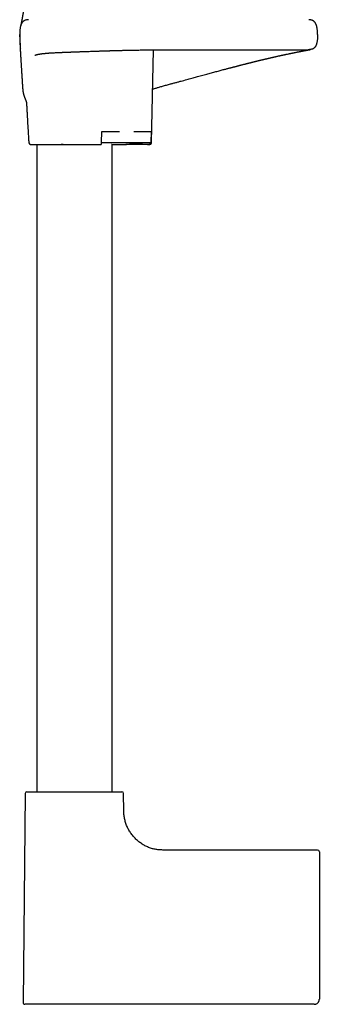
# Model space of a CAD drawing. Header units: millimetres. Extents: x 8 to 923, y 12 to 2155.
# Tile 14 of 23: x 148 to 236, y 1389 to 1676. Entities that reach past the tile are written whole.
import ezdxf

# ---------------------------------------------------------------- set-up
doc = ezdxf.new("R2010")
doc.units = ezdxf.units.MM

msp = doc.modelspace()

# ---------------------------------------------------------------- linework, layer by layer
at = {"color": 7, "linetype": 'Continuous', "lineweight": 30}
for p, q in [((148.36, 1671.6), (148.36, 1671.41)), ((148.36, 1671.6), (148.37, 1671.6)), ((186.88, 1640.09), (187.48, 1667.17)), ((192.36, 1667.19), (232.64, 1667.19)), ((172.25, 1640.09), (172.39, 1643.39)), ((172.84, 1643.39), (177.55, 1643.39)), ((181.65, 1643.39), (186.37, 1643.39)), ((186.71, 1643.39), (186.7, 1640.09)), ((153.36, 1639.6), (153.36, 1450.79)), ((161.04, 1639.6), (170.38, 1639.6)), ((175.36, 1450.79), (175.36, 1639.6)), ((184.96, 1639.6), (179.36, 1639.6)), ((186.17, 1639.6), (184.96, 1639.6)), ((186.2, 1639.6), (186.17, 1639.6)), ((150, 1450.29), (149.36, 1389.3)), ((178.77, 1445.09), (178.72, 1450.29)), ((235.36, 1433.8), (190.17, 1433.8)), ((235.86, 1433.3), (235.86, 1419.27)), ((235.86, 1419.27), (235.86, 1390.3)), ((235.81, 1389.93), (235.81, 1389.93)), ((234.36, 1388.8), (164.36, 1388.8)), ((234.58, 1388.82), (234.58, 1388.82))]:
    msp.add_line(p, q, dxfattribs=at)
at = {"color": 7, "linetype": 'Continuous', "lineweight": 30, "flags": 128}
for points in [[(172.25, 1640.09), (174.66, 1640.09), (177.07, 1640.09), (179.48, 1640.09), (181.88, 1640.09), (184.29, 1640.09), (186.7, 1640.09)], [(175.23, 1639.6), (175.22, 1639.6), (175.25, 1639.6), (175.3, 1639.6), (175.37, 1639.6), (175.47, 1639.6), (175.61, 1639.6), (175.77, 1639.6), (175.96, 1639.6), (176.13, 1639.6), (176.31, 1639.6), (176.51, 1639.6), (176.73, 1639.6), (176.96, 1639.6), (177.21, 1639.6), (177.47, 1639.6), (177.74, 1639.6), (177.93, 1639.6), (178.12, 1639.6), (178.31, 1639.6), (178.51, 1639.6), (178.72, 1639.6), (178.92, 1639.6), (179.14, 1639.6), (179.35, 1639.6), (179.57, 1639.6), (179.79, 1639.61), (180, 1639.63), (180.22, 1639.67), (180.52, 1639.72), (180.82, 1639.77), (181.13, 1639.81), (181.45, 1639.84), (181.77, 1639.86), (182.21, 1639.87), (182.66, 1639.85), (183.12, 1639.82), (183.65, 1639.77), (184.18, 1639.72), (184.71, 1639.66), (185.22, 1639.62), (185.72, 1639.6), (186.16, 1639.6), (186.16, 1639.6)]]:
    msp.add_lwpolyline(points, dxfattribs=at)
at = {"color": 7, "linetype": 'Continuous', "lineweight": 30}
for centre, start, end in [((151.53, 1640.1), 183.8822, 270), ((150.5, 1450.29), 90, 179.4), ((178.22, 1450.29), 0.6, 90), ((235.36, 1433.3), 0, 90), ((149.86, 1389.3), 179.4, 270)]:
    msp.add_arc(centre, 0.5, start, end, dxfattribs=at)
for points, knots in [([(149.92, 1682.48), (149.92, 1682.45), (149.92, 1682.38), (149.91, 1682.3), (149.91, 1682.22), (149.9, 1682.16), (149.9, 1682.08), (149.89, 1682), (149.89, 1681.91), (149.88, 1681.82), (149.87, 1681.74), (149.86, 1681.66), (149.86, 1681.57), (149.85, 1681.48), (149.84, 1681.38), (149.83, 1681.29), (149.82, 1681.21), (149.81, 1681.13), (149.8, 1681.04), (149.79, 1680.95), (149.78, 1680.84), (149.77, 1680.74), (149.76, 1680.65), (149.75, 1680.56), (149.74, 1680.48), (149.73, 1680.4), (149.72, 1680.32), (149.71, 1680.23), (149.69, 1680.15), (149.69, 1680.09), (149.68, 1680.02), (149.67, 1679.96), (149.66, 1679.9), (149.65, 1679.83), (149.64, 1679.75), (149.63, 1679.67), (149.62, 1679.6), (149.61, 1679.54), (149.6, 1679.49), (149.59, 1679.44), (149.59, 1679.39), (149.58, 1679.35), (149.57, 1679.3), (149.56, 1679.24), (149.55, 1679.17), (149.54, 1679.09), (149.53, 1679.02), (149.52, 1678.95), (149.51, 1678.9), (149.51, 1678.85), (149.5, 1678.8), (149.49, 1678.75), (149.48, 1678.69), (149.47, 1678.63), (149.46, 1678.55), (149.45, 1678.48), (149.44, 1678.41), (149.43, 1678.35), (149.42, 1678.29), (149.41, 1678.23), (149.4, 1678.18), (149.39, 1678.12), (149.38, 1678.05), (149.37, 1677.98), (149.36, 1677.91), (149.34, 1677.83), (149.33, 1677.76), (149.32, 1677.69), (149.31, 1677.62), (149.3, 1677.56), (149.29, 1677.49), (149.27, 1677.4), (149.25, 1677.29), (149.23, 1677.18), (149.22, 1677.08), (149.2, 1677), (149.19, 1676.91), (149.17, 1676.82), (149.15, 1676.72), (149.14, 1676.62), (149.12, 1676.54), (149.11, 1676.47), (149.1, 1676.41), (149.09, 1676.35), (149.07, 1676.28), (149.06, 1676.18), (149.03, 1676.06), (149, 1675.91), (148.98, 1675.77), (148.95, 1675.64), (148.93, 1675.53), (148.91, 1675.42), (148.89, 1675.32), (148.87, 1675.23), (148.85, 1675.13), (148.84, 1675.05), (148.83, 1674.98), (148.81, 1674.92), (148.8, 1674.87), (148.8, 1674.83), (148.79, 1674.8), (148.78, 1674.76), (148.77, 1674.72), (148.76, 1674.67), (148.76, 1674.63), (148.74, 1674.58), (148.73, 1674.53), (148.72, 1674.47), (148.71, 1674.42), (148.7, 1674.37), (148.69, 1674.31), (148.68, 1674.27), (148.67, 1674.23), (148.67, 1674.21), (148.66, 1674.19), (148.66, 1674.18), (148.66, 1674.17), (148.66, 1674.17), (148.66, 1674.17), (148.66, 1674.17), (148.66, 1674.17), (148.66, 1674.17), (148.66, 1674.18), (148.66, 1674.18), (148.66, 1674.18), (148.66, 1674.18), (148.66, 1674.18), (148.66, 1674.18), (148.66, 1674.18), (148.66, 1674.18), (148.66, 1674.18), (148.66, 1674.18), (148.66, 1674.18), (148.66, 1674.18), (148.66, 1674.18), (148.66, 1674.18)], [0, 0, 0, 0, 0.005633, 0.010217, 0.013769, 0.017422, 0.021437, 0.025818, 0.031791, 0.036777, 0.041012, 0.045629, 0.050865, 0.056455, 0.062329, 0.068302, 0.073534, 0.077958, 0.082719, 0.089337, 0.096331, 0.102942, 0.10911, 0.114623, 0.119755, 0.124684, 0.130592, 0.136702, 0.14209, 0.146746, 0.150863, 0.155121, 0.159264, 0.164233, 0.170521, 0.176213, 0.181336, 0.185657, 0.189172, 0.192568, 0.195917, 0.199281, 0.202753, 0.207145, 0.212642, 0.218239, 0.223878, 0.228783, 0.23295, 0.236557, 0.240131, 0.243705, 0.247982, 0.253068, 0.258967, 0.265036, 0.270337, 0.275491, 0.279795, 0.284006, 0.288203, 0.292783, 0.29806, 0.304045, 0.309967, 0.315596, 0.321903, 0.327636, 0.332772, 0.337945, 0.343512, 0.349849, 0.360276, 0.370261, 0.377856, 0.384714, 0.391609, 0.399398, 0.408258, 0.418124, 0.424793, 0.430436, 0.435784, 0.441167, 0.446898, 0.453008, 0.468124, 0.483417, 0.496569, 0.509632, 0.522239, 0.534056, 0.544726, 0.555607, 0.56746, 0.58034, 0.587456, 0.594816, 0.602256, 0.608654, 0.61381, 0.617741, 0.624958, 0.633107, 0.642182, 0.652194, 0.663375, 0.675754, 0.689311, 0.70403, 0.719891, 0.736333, 0.752767, 0.769498, 0.786363, 0.802322, 0.816706, 0.830121, 0.842858, 0.855522, 0.868143, 0.880727, 0.895519, 0.90984, 0.923176, 0.935527, 0.941435, 0.947087, 0.952576, 0.958845, 0.966144, 0.974321, 0.983507, 0.99371, 1, 1, 1, 1]), ([(150.96, 1675.95), (150.92, 1675.95), (150.81, 1675.95), (150.6, 1675.93), (150.33, 1675.89), (150.07, 1675.82), (149.84, 1675.73), (149.65, 1675.62), (149.5, 1675.52), (149.35, 1675.4), (149.21, 1675.26), (149.08, 1675.11), (148.97, 1674.93), (148.87, 1674.74), (148.78, 1674.54), (148.68, 1674.27), (148.59, 1673.93), (148.51, 1673.53), (148.45, 1673.12), (148.41, 1672.75), (148.38, 1672.41), (148.37, 1672.12), (148.36, 1671.85), (148.36, 1671.68), (148.36, 1671.6)], [0, 0, 0, 0, 0.015761, 0.061729, 0.108491, 0.15576, 0.203435, 0.235513, 0.267935, 0.300867, 0.33454, 0.369239, 0.40527, 0.442743, 0.481619, 0.521767, 0.591506, 0.663058, 0.734967, 0.805618, 0.859137, 0.909963, 0.957215, 1, 1, 1, 1]), ([(235.35, 1671.6), (235.35, 1671.68), (235.35, 1671.86), (235.34, 1672.13), (235.33, 1672.43), (235.3, 1672.74), (235.27, 1673.06), (235.22, 1673.39), (235.17, 1673.71), (235.1, 1674.02), (235.01, 1674.3), (234.93, 1674.54), (234.84, 1674.74), (234.74, 1674.94), (234.62, 1675.11), (234.5, 1675.27), (234.36, 1675.4), (234.21, 1675.52), (234.05, 1675.63), (233.86, 1675.73), (233.63, 1675.82), (233.37, 1675.89), (233.11, 1675.93), (232.9, 1675.95), (232.78, 1675.95), (232.75, 1675.95)], [0, 0, 0, 0, 0.04366, 0.091944, 0.143906, 0.198614, 0.255156, 0.311622, 0.368208, 0.424165, 0.478814, 0.518991, 0.55789, 0.595382, 0.631428, 0.666144, 0.699838, 0.732795, 0.765245, 0.797353, 0.845076, 0.892392, 0.939195, 0.985196, 1, 1, 1, 1]), ([(148.37, 1670.97), (148.37, 1670.97), (148.37, 1670.97), (148.37, 1670.97), (148.37, 1670.98), (148.37, 1670.98), (148.37, 1670.98), (148.37, 1670.99), (148.37, 1670.99), (148.37, 1671), (148.37, 1671.01), (148.37, 1671.01), (148.37, 1671.02), (148.37, 1671.03), (148.37, 1671.04), (148.37, 1671.05), (148.37, 1671.06), (148.37, 1671.07), (148.37, 1671.08), (148.37, 1671.09), (148.36, 1671.1), (148.36, 1671.12), (148.36, 1671.13), (148.36, 1671.15), (148.36, 1671.17), (148.36, 1671.19), (148.36, 1671.22), (148.36, 1671.24), (148.36, 1671.27), (148.36, 1671.3), (148.36, 1671.33), (148.36, 1671.37), (148.36, 1671.41), (148.36, 1671.45), (148.36, 1671.5), (148.36, 1671.54), (148.36, 1671.58), (148.36, 1671.6)], [0, 0, 0, 0, 0.044616, 0.08729, 0.12802, 0.166808, 0.203653, 0.238555, 0.269684, 0.299085, 0.32676, 0.352708, 0.37693, 0.400732, 0.422593, 0.442512, 0.460489, 0.476525, 0.490621, 0.505314, 0.520275, 0.53577, 0.551799, 0.57297, 0.595006, 0.617906, 0.642161, 0.668281, 0.696268, 0.726122, 0.757842, 0.793076, 0.830359, 0.869693, 0.911077, 0.954513, 1, 1, 1, 1]), ([(148.37, 1671.6), (148.37, 1671.41), (148.37, 1671.05), (148.39, 1670.53), (148.41, 1670.04), (148.43, 1669.57), (148.46, 1669.14), (148.48, 1668.74), (148.5, 1668.37), (148.52, 1668.03), (148.54, 1667.74), (148.55, 1667.57), (148.56, 1667.5)], [0, 0, 0, 0, 0.130836, 0.254501, 0.371188, 0.481128, 0.584574, 0.681812, 0.773177, 0.859064, 0.939946, 1, 1, 1, 1]), ([(235.35, 1671.6), (235.35, 1671.44), (235.35, 1671.12), (235.32, 1670.64), (235.29, 1670.19), (235.24, 1669.78), (235.18, 1669.43), (235.12, 1669.13), (235.04, 1668.86), (234.96, 1668.61), (234.86, 1668.38), (234.75, 1668.16), (234.6, 1667.95), (234.45, 1667.78), (234.29, 1667.64), (234.11, 1667.53), (233.93, 1667.43), (233.74, 1667.36), (233.52, 1667.3), (233.27, 1667.24), (232.99, 1667.21), (232.78, 1667.19), (232.66, 1667.2), (232.64, 1667.2)], [0, 0, 0, 0, 0.081361, 0.1613, 0.238604, 0.312086, 0.367343, 0.418852, 0.46615, 0.509369, 0.548962, 0.594067, 0.635203, 0.673336, 0.709399, 0.744229, 0.778524, 0.812811, 0.847444, 0.894387, 0.941986, 0.989895, 1, 1, 1, 1]), ([(148.37, 1670.94), (148.37, 1670.93), (148.37, 1670.85), (148.37, 1670.71), (148.38, 1670.54), (148.38, 1670.38), (148.39, 1670.26), (148.39, 1670.17), (148.39, 1670.1), (148.39, 1670.05), (148.4, 1669.99), (148.4, 1669.94), (148.4, 1669.88), (148.4, 1669.79), (148.41, 1669.68), (148.41, 1669.59), (148.42, 1669.5), (148.42, 1669.42), (148.42, 1669.33), (148.43, 1669.23), (148.43, 1669.13), (148.44, 1669.03), (148.44, 1668.94), (148.45, 1668.85), (148.45, 1668.75), (148.46, 1668.63), (148.46, 1668.49), (148.47, 1668.34), (148.48, 1668.19), (148.49, 1668.04), (148.5, 1667.84), (148.51, 1667.58), (148.52, 1667.3), (148.54, 1667.03), (148.55, 1666.76), (148.57, 1666.49), (148.58, 1666.22), (148.6, 1666), (148.61, 1665.83), (148.61, 1665.71), (148.62, 1665.57), (148.63, 1665.41), (148.64, 1665.23), (148.65, 1665.07), (148.66, 1664.93), (148.67, 1664.81), (148.67, 1664.7), (148.68, 1664.6), (148.68, 1664.49), (148.69, 1664.37), (148.7, 1664.24), (148.71, 1664.11), (148.71, 1663.99), (148.72, 1663.9), (148.73, 1663.81), (148.74, 1663.62), (148.75, 1663.36), (148.77, 1663.04), (148.79, 1662.73), (148.81, 1662.43), (148.83, 1662.12), (148.85, 1661.83), (148.87, 1661.53), (148.88, 1661.28), (148.9, 1661.06), (148.91, 1660.89), (148.92, 1660.7), (148.93, 1660.51), (148.94, 1660.32), (148.95, 1660.15), (148.96, 1660), (148.97, 1659.86), (148.98, 1659.74), (148.99, 1659.64), (148.99, 1659.56), (149, 1659.47), (149, 1659.38), (149.01, 1659.28), (149.02, 1659.19), (149.02, 1659.1), (149.03, 1659.02), (149.03, 1658.95), (149.04, 1658.87), (149.04, 1658.79), (149.05, 1658.7), (149.05, 1658.6), (149.06, 1658.49), (149.07, 1658.39), (149.07, 1658.28), (149.08, 1658.16), (149.09, 1658.03), (149.09, 1657.89), (149.1, 1657.75), (149.11, 1657.6), (149.12, 1657.45), (149.13, 1657.32), (149.13, 1657.21), (149.14, 1657.13), (149.14, 1657.06), (149.15, 1656.97), (149.16, 1656.83), (149.17, 1656.64), (149.19, 1656.41), (149.2, 1656.21), (149.21, 1656.04), (149.22, 1655.93), (149.23, 1655.84), (149.24, 1655.76), (149.25, 1655.67), (149.25, 1655.58), (149.26, 1655.48), (149.27, 1655.4), (149.28, 1655.32), (149.29, 1655.25), (149.3, 1655.17), (149.31, 1655.1), (149.32, 1655.04), (149.33, 1654.98), (149.34, 1654.92), (149.35, 1654.87), (149.35, 1654.84), (149.36, 1654.8), (149.37, 1654.77), (149.37, 1654.72), (149.39, 1654.65), (149.4, 1654.57), (149.42, 1654.48), (149.45, 1654.38), (149.47, 1654.28), (149.5, 1654.18), (149.53, 1654.07), (149.56, 1653.96), (149.59, 1653.85), (149.63, 1653.74), (149.66, 1653.63), (149.7, 1653.53), (149.73, 1653.43), (149.76, 1653.34), (149.8, 1653.26), (149.83, 1653.17), (149.86, 1653.08), (149.9, 1652.98), (149.95, 1652.86), (150, 1652.74), (150.05, 1652.62), (150.09, 1652.51), (150.13, 1652.41), (150.17, 1652.31), (150.21, 1652.22), (150.24, 1652.13), (150.27, 1652.04), (150.3, 1651.97), (150.31, 1651.92), (150.33, 1651.88), (150.34, 1651.84), (150.35, 1651.81), (150.35, 1651.78), (150.36, 1651.77), (150.36, 1651.75), (150.37, 1651.74), (150.37, 1651.73), (150.38, 1651.71), (150.38, 1651.7), (150.38, 1651.68), (150.38, 1651.68), (150.38, 1651.68), (150.38, 1651.68)], [0, 0, 0, 0, 0.00109, 0.007174, 0.012665, 0.017479, 0.021563, 0.02453, 0.026978, 0.03097, 0.035123, 0.039463, 0.044792, 0.050397, 0.055689, 0.060646, 0.064848, 0.068398, 0.074166, 0.079324, 0.084483, 0.089856, 0.094178, 0.098456, 0.102883, 0.108062, 0.114066, 0.120303, 0.125997, 0.131525, 0.137226, 0.148168, 0.159181, 0.167462, 0.175049, 0.185114, 0.193784, 0.20207, 0.205673, 0.209332, 0.213552, 0.218438, 0.223999, 0.22937, 0.233693, 0.236965, 0.240118, 0.242961, 0.246113, 0.249672, 0.25365, 0.257829, 0.261298, 0.264049, 0.266417, 0.269385, 0.279893, 0.289542, 0.297466, 0.306936, 0.315651, 0.323769, 0.332283, 0.340849, 0.345591, 0.350443, 0.355789, 0.361617, 0.366508, 0.371566, 0.376074, 0.379912, 0.383524, 0.386535, 0.389075, 0.391697, 0.395238, 0.398967, 0.402446, 0.406448, 0.409249, 0.412236, 0.415444, 0.418001, 0.421018, 0.424583, 0.427878, 0.43101, 0.433786, 0.437475, 0.441349, 0.445085, 0.449096, 0.453401, 0.457993, 0.462169, 0.464873, 0.467208, 0.469268, 0.471697, 0.474861, 0.481791, 0.488588, 0.495008, 0.499362, 0.503055, 0.505243, 0.507796, 0.510913, 0.516052, 0.520563, 0.525359, 0.530262, 0.535056, 0.540008, 0.545617, 0.550502, 0.555668, 0.560307, 0.564283, 0.567598, 0.570254, 0.572742, 0.578042, 0.584297, 0.591512, 0.602305, 0.613097, 0.623771, 0.634328, 0.646754, 0.659161, 0.671621, 0.684151, 0.696713, 0.708706, 0.71995, 0.730447, 0.740306, 0.749844, 0.76029, 0.771729, 0.7859, 0.800688, 0.815912, 0.830591, 0.844081, 0.856982, 0.870034, 0.883433, 0.897173, 0.911264, 0.918846, 0.926524, 0.934271, 0.941406, 0.947625, 0.951871, 0.955675, 0.959725, 0.964128, 0.968876, 0.977132, 0.986023, 0.995293, 1, 1, 1, 1]), ([(152.74, 1665.56), (152.74, 1665.56), (152.74, 1665.56), (152.74, 1665.56), (152.75, 1665.57), (152.76, 1665.57), (152.76, 1665.57), (152.78, 1665.58), (152.79, 1665.59), (152.81, 1665.6), (152.83, 1665.61), (152.85, 1665.61), (152.87, 1665.62), (152.89, 1665.63), (152.91, 1665.64), (152.94, 1665.65), (152.97, 1665.66), (153, 1665.67), (153.04, 1665.68), (153.07, 1665.7), (153.12, 1665.71), (153.17, 1665.72), (153.22, 1665.74), (153.28, 1665.76), (153.35, 1665.77), (153.42, 1665.79), (153.49, 1665.81), (153.56, 1665.82), (153.63, 1665.84), (153.7, 1665.85), (153.77, 1665.87), (153.83, 1665.88), (153.9, 1665.89), (153.96, 1665.9), (154.01, 1665.91), (154.07, 1665.92), (154.13, 1665.93), (154.2, 1665.94), (154.27, 1665.95), (154.34, 1665.96), (154.4, 1665.97), (154.45, 1665.98), (154.5, 1665.99), (154.53, 1665.99), (154.55, 1666), (154.58, 1666), (154.61, 1666), (154.66, 1666.01), (154.72, 1666.02), (154.78, 1666.03), (154.87, 1666.04), (154.96, 1666.05), (155.05, 1666.06), (155.15, 1666.07), (155.23, 1666.08), (155.31, 1666.09), (155.39, 1666.1), (155.47, 1666.11), (155.55, 1666.11), (155.63, 1666.12), (155.73, 1666.13), (155.87, 1666.14), (156.04, 1666.16), (156.21, 1666.17), (156.38, 1666.19), (156.55, 1666.2), (156.72, 1666.21), (156.91, 1666.23), (157.19, 1666.25), (157.56, 1666.27), (158.04, 1666.3), (158.55, 1666.33), (158.95, 1666.35), (159.22, 1666.36), (159.35, 1666.36), (159.47, 1666.37), (159.56, 1666.37), (159.63, 1666.38), (159.67, 1666.38), (159.7, 1666.38), (159.74, 1666.38), (159.81, 1666.39), (159.89, 1666.39), (160.01, 1666.39), (160.14, 1666.4), (160.29, 1666.41), (160.44, 1666.41), (160.61, 1666.42), (160.77, 1666.43), (160.99, 1666.44), (161.26, 1666.45), (161.66, 1666.46), (162.14, 1666.48), (162.61, 1666.5), (162.98, 1666.51), (163.27, 1666.52), (163.56, 1666.54), (163.88, 1666.55), (164.22, 1666.56), (164.58, 1666.57), (164.96, 1666.59), (165.36, 1666.6), (165.79, 1666.62), (166.24, 1666.64), (166.72, 1666.65), (167.22, 1666.67), (167.75, 1666.69), (168.35, 1666.71), (169.02, 1666.73), (169.74, 1666.76), (170.44, 1666.78), (171.04, 1666.8), (171.55, 1666.82), (171.97, 1666.83), (172.38, 1666.84), (172.77, 1666.86), (173.08, 1666.87), (173.32, 1666.87), (173.49, 1666.88), (173.65, 1666.88), (173.81, 1666.89), (173.96, 1666.89), (174.1, 1666.9), (174.24, 1666.9), (174.35, 1666.9), (174.43, 1666.91), (174.48, 1666.91), (174.51, 1666.91), (174.54, 1666.91), (174.58, 1666.91), (174.64, 1666.91), (174.73, 1666.92), (174.84, 1666.92), (174.99, 1666.92), (175.16, 1666.93), (175.36, 1666.93), (175.59, 1666.94), (175.84, 1666.95), (176.13, 1666.95), (176.46, 1666.96), (176.81, 1666.97), (177.19, 1666.98), (177.6, 1666.99), (178.05, 1667), (178.54, 1667.02), (179.09, 1667.03), (179.69, 1667.04), (180.33, 1667.06), (181.01, 1667.07), (181.7, 1667.08), (182.41, 1667.1), (183.13, 1667.11), (183.89, 1667.12), (184.68, 1667.14), (185.5, 1667.15), (186.36, 1667.16), (187.23, 1667.17), (188.1, 1667.18), (188.98, 1667.18), (189.88, 1667.19), (190.81, 1667.19), (191.64, 1667.19), (192.16, 1667.19), (192.36, 1667.19)], [0, 0, 0, 0, 0.003755, 0.007299, 0.010837, 0.014377, 0.017943, 0.021541, 0.025321, 0.029557, 0.034257, 0.038472, 0.042239, 0.045487, 0.048319, 0.051431, 0.054957, 0.059558, 0.063975, 0.068064, 0.071835, 0.077183, 0.08267, 0.088196, 0.093633, 0.09925, 0.104367, 0.109818, 0.114969, 0.119663, 0.124085, 0.128777, 0.132648, 0.136284, 0.139554, 0.142706, 0.146387, 0.150632, 0.154609, 0.15838, 0.161863, 0.165056, 0.166884, 0.168485, 0.169855, 0.171069, 0.172593, 0.175049, 0.178118, 0.181592, 0.184963, 0.190003, 0.194707, 0.199063, 0.202994, 0.206539, 0.210017, 0.213497, 0.216978, 0.220467, 0.223982, 0.230461, 0.237696, 0.244718, 0.251203, 0.257538, 0.263975, 0.270852, 0.278172, 0.293503, 0.309173, 0.325152, 0.341378, 0.345414, 0.34942, 0.352878, 0.355637, 0.357314, 0.35856, 0.359379, 0.360154, 0.362026, 0.364525, 0.367649, 0.371399, 0.375418, 0.379899, 0.384405, 0.388863, 0.393273, 0.401796, 0.410134, 0.424563, 0.438402, 0.445235, 0.451964, 0.459016, 0.466491, 0.474389, 0.48271, 0.491453, 0.500619, 0.510208, 0.520221, 0.530656, 0.541513, 0.552794, 0.564282, 0.579592, 0.594309, 0.608433, 0.621964, 0.630415, 0.638617, 0.64657, 0.654176, 0.661305, 0.664631, 0.667842, 0.670937, 0.673917, 0.676782, 0.679532, 0.682166, 0.68447, 0.685945, 0.686858, 0.687232, 0.687623, 0.688267, 0.689494, 0.691155, 0.693249, 0.695976, 0.699201, 0.702924, 0.707146, 0.711866, 0.717265, 0.723197, 0.72966, 0.736655, 0.744182, 0.752241, 0.760832, 0.770896, 0.781604, 0.792956, 0.804952, 0.817593, 0.829644, 0.842228, 0.855344, 0.868995, 0.883178, 0.897896, 0.913147, 0.927597, 0.942496, 0.957844, 0.973642, 0.989891, 1, 1, 1, 1]), ([(192.36, 1657.2), (192.49, 1657.23), (192.93, 1657.35), (193.68, 1657.55), (194.59, 1657.8), (195.47, 1658.03), (196.32, 1658.26), (197.13, 1658.48), (197.89, 1658.69), (198.62, 1658.89), (199.32, 1659.08), (200, 1659.26), (200.71, 1659.46), (201.45, 1659.66), (202.22, 1659.87), (202.96, 1660.07), (203.67, 1660.26), (204.35, 1660.45), (205, 1660.62), (205.65, 1660.8), (206.29, 1660.97), (206.92, 1661.14), (207.52, 1661.3), (208.05, 1661.44), (208.52, 1661.56), (208.92, 1661.67), (209.31, 1661.77), (209.66, 1661.86), (209.98, 1661.94), (210.26, 1662.02), (210.51, 1662.08), (210.73, 1662.14), (210.92, 1662.19), (211.07, 1662.23), (211.2, 1662.26), (211.32, 1662.29), (211.42, 1662.32), (211.5, 1662.34), (211.54, 1662.35), (211.57, 1662.36), (211.61, 1662.37), (211.68, 1662.39), (211.77, 1662.41), (211.89, 1662.44), (212.01, 1662.47), (212.14, 1662.51), (212.27, 1662.54), (212.4, 1662.57), (212.58, 1662.62), (212.8, 1662.68), (213.07, 1662.74), (213.35, 1662.82), (213.66, 1662.89), (213.99, 1662.98), (214.28, 1663.05), (214.51, 1663.11), (214.67, 1663.15), (214.84, 1663.19), (215.02, 1663.24), (215.2, 1663.28), (215.39, 1663.33), (215.56, 1663.37), (215.72, 1663.41), (215.85, 1663.45), (215.96, 1663.47), (216.05, 1663.5), (216.13, 1663.52), (216.2, 1663.53), (216.25, 1663.54), (216.3, 1663.56), (216.38, 1663.58), (216.49, 1663.61), (216.63, 1663.64), (216.79, 1663.68), (216.99, 1663.73), (217.22, 1663.79), (217.46, 1663.84), (217.65, 1663.89), (217.82, 1663.93), (218.01, 1663.98), (218.22, 1664.03), (218.42, 1664.08), (218.63, 1664.13), (218.81, 1664.17), (218.99, 1664.22), (219.14, 1664.25), (219.29, 1664.29), (219.42, 1664.32), (219.55, 1664.35), (219.67, 1664.38), (219.78, 1664.41), (219.9, 1664.43), (220.02, 1664.46), (220.16, 1664.5), (220.31, 1664.53), (220.49, 1664.57), (220.67, 1664.62), (220.88, 1664.67), (221.1, 1664.72), (221.34, 1664.77), (221.58, 1664.83), (221.82, 1664.89), (222.04, 1664.94), (222.21, 1664.98), (222.33, 1665), (222.42, 1665.02), (222.49, 1665.04), (222.54, 1665.05), (222.58, 1665.06), (222.63, 1665.07), (222.7, 1665.09), (222.77, 1665.1), (222.86, 1665.12), (222.97, 1665.15), (223.09, 1665.18), (223.21, 1665.21), (223.44, 1665.26), (223.76, 1665.33), (224.11, 1665.41), (224.4, 1665.47), (224.63, 1665.52), (224.81, 1665.56), (224.94, 1665.59), (225.02, 1665.61), (225.09, 1665.62), (225.15, 1665.63), (225.21, 1665.65), (225.29, 1665.67), (225.39, 1665.69), (225.52, 1665.71), (225.66, 1665.74), (225.81, 1665.78), (225.98, 1665.81), (226.14, 1665.85), (226.45, 1665.91), (226.73, 1665.97), (226.99, 1666.03), (227.09, 1666.05), (227.17, 1666.07), (227.24, 1666.08), (227.3, 1666.09), (227.35, 1666.1), (227.38, 1666.11), (227.42, 1666.12), (227.45, 1666.12), (227.5, 1666.13), (227.55, 1666.14), (227.64, 1666.16), (227.74, 1666.18), (227.86, 1666.21), (227.99, 1666.23), (228.14, 1666.26), (228.3, 1666.3), (228.47, 1666.33), (228.68, 1666.37), (228.93, 1666.42), (229.21, 1666.48), (229.44, 1666.52), (229.6, 1666.56), (229.72, 1666.58), (229.83, 1666.6), (229.93, 1666.62), (230.02, 1666.64), (230.1, 1666.65), (230.16, 1666.66), (230.21, 1666.67), (230.25, 1666.68), (230.3, 1666.69), (230.34, 1666.7), (230.4, 1666.71), (230.45, 1666.72), (230.52, 1666.74), (230.61, 1666.75), (230.71, 1666.77), (230.81, 1666.79), (230.93, 1666.81), (231.07, 1666.84), (231.22, 1666.87), (231.37, 1666.9), (231.51, 1666.92), (231.65, 1666.95), (231.79, 1666.98), (231.91, 1667), (232.02, 1667.02), (232.12, 1667.04), (232.21, 1667.05), (232.29, 1667.07), (232.37, 1667.08), (232.46, 1667.1), (232.57, 1667.12), (232.68, 1667.14), (232.77, 1667.16), (232.83, 1667.17), (232.88, 1667.18), (232.93, 1667.19), (232.98, 1667.19), (233.03, 1667.2), (233.08, 1667.21), (233.13, 1667.22), (233.18, 1667.23), (233.22, 1667.24), (233.26, 1667.24), (233.29, 1667.25), (233.31, 1667.25), (233.32, 1667.25), (233.32, 1667.25)], [0, 0, 0, 0, 0.006191, 0.021315, 0.035928, 0.050049, 0.063694, 0.076883, 0.088915, 0.100568, 0.111857, 0.122792, 0.133387, 0.146426, 0.158957, 0.171013, 0.182619, 0.193788, 0.204534, 0.214868, 0.2259, 0.236442, 0.246502, 0.25609, 0.263298, 0.270222, 0.276866, 0.283155, 0.288397, 0.293182, 0.297511, 0.301387, 0.304812, 0.307323, 0.309523, 0.311412, 0.313541, 0.31506, 0.31549, 0.315845, 0.316516, 0.317656, 0.319303, 0.321433, 0.323732, 0.326033, 0.328334, 0.330635, 0.332937, 0.337735, 0.342537, 0.347447, 0.352903, 0.358954, 0.365598, 0.368566, 0.371638, 0.374815, 0.378096, 0.381482, 0.384973, 0.38835, 0.391357, 0.393742, 0.395828, 0.397615, 0.399105, 0.400295, 0.401188, 0.401946, 0.403495, 0.405651, 0.408412, 0.411503, 0.414489, 0.420031, 0.425143, 0.428255, 0.431607, 0.43533, 0.439424, 0.44389, 0.44766, 0.451587, 0.455188, 0.458375, 0.461146, 0.464081, 0.466638, 0.469025, 0.471302, 0.473719, 0.476309, 0.47907, 0.482509, 0.486183, 0.490129, 0.494522, 0.499386, 0.504725, 0.509819, 0.515285, 0.521127, 0.524403, 0.527095, 0.529199, 0.530715, 0.531617, 0.532569, 0.533773, 0.535229, 0.536937, 0.538899, 0.541537, 0.544501, 0.547501, 0.55046, 0.560695, 0.570405, 0.576546, 0.582343, 0.587793, 0.590213, 0.592321, 0.594076, 0.595477, 0.596756, 0.598997, 0.601749, 0.605012, 0.608789, 0.61308, 0.617586, 0.622123, 0.626689, 0.643001, 0.646239, 0.649208, 0.651776, 0.653942, 0.655587, 0.656885, 0.657869, 0.658879, 0.660008, 0.661255, 0.662621, 0.665433, 0.668645, 0.672259, 0.676579, 0.681363, 0.686615, 0.692141, 0.697781, 0.707437, 0.717413, 0.727711, 0.731846, 0.73603, 0.740265, 0.744335, 0.747924, 0.75103, 0.753326, 0.755257, 0.756948, 0.758775, 0.760764, 0.762914, 0.765227, 0.767701, 0.771909, 0.776327, 0.780886, 0.785585, 0.792544, 0.799793, 0.807334, 0.815017, 0.822356, 0.830095, 0.837354, 0.844131, 0.850422, 0.856226, 0.861712, 0.867362, 0.873205, 0.882291, 0.891813, 0.901773, 0.906621, 0.91163, 0.91699, 0.922717, 0.928813, 0.936054, 0.943761, 0.951937, 0.960585, 0.96971, 0.979317, 0.989412, 1, 1, 1, 1]), ([(187.22, 1655.71), (187.27, 1655.72), (187.45, 1655.79), (187.77, 1655.89), (188.19, 1656.02), (188.62, 1656.15), (189.09, 1656.29), (189.58, 1656.43), (190.1, 1656.58), (190.65, 1656.73), (191.24, 1656.89), (191.81, 1657.05), (192.19, 1657.15), (192.36, 1657.2)], [0, 0, 0, 0, 0.026127, 0.108634, 0.187941, 0.272575, 0.362787, 0.458838, 0.560997, 0.667532, 0.780451, 0.89996, 1, 1, 1, 1]), ([(150.35, 1651.79), (150.36, 1651.6), (150.39, 1651.01), (150.45, 1650.04), (150.51, 1648.89), (150.57, 1647.75), (150.63, 1646.64), (150.69, 1645.6), (150.74, 1644.64), (150.8, 1643.75), (150.85, 1642.89), (150.89, 1642.12), (150.94, 1641.44), (150.97, 1640.85), (151, 1640.4), (151.02, 1640.13), (151.03, 1640.06)], [0, 0, 0, 0, 0.048846, 0.149151, 0.248006, 0.345024, 0.439819, 0.532003, 0.610657, 0.686726, 0.759946, 0.830053, 0.882781, 0.933296, 0.981472, 1, 1, 1, 1]), ([(172.13, 1639.6), (172.15, 1639.6), (172.18, 1639.6), (172.22, 1639.63), (172.24, 1639.68), (172.26, 1639.74), (172.28, 1639.81), (172.28, 1639.9), (172.27, 1639.99), (172.26, 1640.05), (172.25, 1640.09)], [0, 0, 0, 0, 0.124423, 0.249936, 0.375795, 0.501558, 0.626474, 0.750195, 0.874125, 1, 1, 1, 1]), ([(186.7, 1640.09), (186.69, 1640.05), (186.68, 1639.99), (186.65, 1639.9), (186.6, 1639.81), (186.53, 1639.74), (186.46, 1639.67), (186.37, 1639.63), (186.28, 1639.6), (186.23, 1639.6), (186.2, 1639.6)], [0, 0, 0, 0, 0.125137, 0.248758, 0.37301, 0.49891, 0.625538, 0.751727, 0.876908, 1, 1, 1, 1]), ([(186.49, 1639.61), (186.5, 1639.61), (186.54, 1639.62), (186.6, 1639.64), (186.67, 1639.68), (186.73, 1639.74), (186.79, 1639.81), (186.84, 1639.9), (186.87, 1639.99), (186.88, 1640.06), (186.88, 1640.09)], [0, 0, 0, 0, 0.0533184, 0.1647007, 0.2862995, 0.417649, 0.5573558, 0.7030912, 0.8517819, 1, 1, 1, 1]), ([(151.53, 1639.6), (151.53, 1639.6), (151.53, 1639.6), (151.55, 1639.6), (151.59, 1639.6), (151.65, 1639.6), (151.74, 1639.6), (151.86, 1639.6), (151.99, 1639.6), (152.15, 1639.6), (152.34, 1639.6), (152.55, 1639.6), (152.78, 1639.6), (153.05, 1639.6), (153.37, 1639.6), (153.74, 1639.6), (154.13, 1639.6), (154.56, 1639.6), (154.99, 1639.6), (155.41, 1639.6), (155.81, 1639.6), (156.24, 1639.6), (156.67, 1639.6), (157.13, 1639.6), (157.56, 1639.6), (157.98, 1639.6), (158.37, 1639.6), (158.78, 1639.6), (159.18, 1639.6), (159.6, 1639.6), (160.02, 1639.6), (160.3, 1639.6), (160.45, 1639.6)], [0, 0, 0, 0, 0.014743, 0.0479, 0.080994, 0.114086, 0.147232, 0.180491, 0.215319, 0.250011, 0.284631, 0.319249, 0.353929, 0.38874, 0.431006, 0.473088, 0.515104, 0.557176, 0.599421, 0.633849, 0.668144, 0.70237, 0.736593, 0.770876, 0.805286, 0.833192, 0.861011, 0.888777, 0.916525, 0.944288, 0.972102, 1, 1, 1, 1]), ([(160.42, 1639.6), (160.46, 1639.6), (160.55, 1639.6), (160.69, 1639.6), (160.85, 1639.6), (160.95, 1639.6), (161.01, 1639.6)], [0, 0, 0, 0, 0.207834, 0.440737, 0.703293, 1, 1, 1, 1]), ([(161.04, 1639.6), (161, 1639.6), (160.91, 1639.6), (160.77, 1639.6), (160.61, 1639.6), (160.5, 1639.6), (160.45, 1639.6)], [0, 0, 0, 0, 0.251873, 0.500271, 0.748532, 1, 1, 1, 1]), ([(170.38, 1639.6), (170.44, 1639.6), (170.56, 1639.6), (170.77, 1639.6), (170.99, 1639.6), (171.23, 1639.6), (171.46, 1639.6), (171.69, 1639.6), (171.92, 1639.6), (172.06, 1639.6), (172.13, 1639.6)], [0, 0, 0, 0, 0.127982, 0.254801, 0.38049, 0.505258, 0.628545, 0.752383, 0.875967, 1, 1, 1, 1]), ([(186.21, 1639.6), (186.23, 1639.6), (186.29, 1639.6), (186.37, 1639.6), (186.4, 1639.6), (186.41, 1639.6)], [0, 0, 0, 0, 0.182692, 0.591191, 1, 1, 1, 1]), ([(186.38, 1639.6), (186.38, 1639.6), (186.38, 1639.6), (186.36, 1639.6), (186.34, 1639.6), (186.3, 1639.6), (186.26, 1639.6), (186.22, 1639.6), (186.21, 1639.6)], [0, 0, 0, 0, 0.140142, 0.321303, 0.502067, 0.683749, 0.867639, 1, 1, 1, 1]), ([(186.23, 1639.6), (186.28, 1639.6), (186.36, 1639.6), (186.43, 1639.6), (186.48, 1639.61), (186.49, 1639.61), (186.49, 1639.61), (186.49, 1639.61)], [0, 0, 0, 0, 0.264098, 0.531914, 0.71265, 0.895068, 1, 1, 1, 1]), ([(150.5, 1450.79), (150.5, 1450.79), (150.51, 1450.79), (150.53, 1450.79), (150.57, 1450.79), (150.63, 1450.79), (150.7, 1450.79), (150.79, 1450.79), (150.9, 1450.79), (151.02, 1450.79), (151.16, 1450.79), (151.31, 1450.79), (151.48, 1450.79), (151.69, 1450.79), (151.93, 1450.79), (152.18, 1450.79), (152.46, 1450.79), (152.79, 1450.79), (153.16, 1450.79), (153.6, 1450.79), (154.06, 1450.79), (154.52, 1450.79), (154.97, 1450.79), (155.4, 1450.79), (155.84, 1450.79), (156.3, 1450.79), (156.75, 1450.79), (157.17, 1450.79), (157.57, 1450.79), (157.98, 1450.79), (158.4, 1450.79), (158.83, 1450.79), (159.27, 1450.79), (159.73, 1450.79), (160.2, 1450.79), (160.68, 1450.79), (161.17, 1450.79), (161.66, 1450.79), (162.22, 1450.79), (162.87, 1450.79), (163.62, 1450.79), (164.27, 1450.79), (164.83, 1450.79), (165.31, 1450.79), (165.78, 1450.79), (166.25, 1450.79), (166.72, 1450.79), (167.19, 1450.79), (167.66, 1450.79), (168.12, 1450.79), (168.57, 1450.79), (169.02, 1450.79), (169.49, 1450.79), (169.98, 1450.79), (170.48, 1450.79), (170.98, 1450.79), (171.47, 1450.79), (171.99, 1450.79), (172.53, 1450.79), (173.1, 1450.79), (173.64, 1450.79), (174.13, 1450.79), (174.56, 1450.79), (174.93, 1450.79), (175.29, 1450.79), (175.64, 1450.79), (175.94, 1450.79), (176.21, 1450.79), (176.44, 1450.79), (176.66, 1450.79), (176.87, 1450.79), (177.07, 1450.79), (177.25, 1450.79), (177.42, 1450.79), (177.58, 1450.79), (177.72, 1450.79), (177.85, 1450.79), (177.95, 1450.79), (178.05, 1450.79), (178.14, 1450.79), (178.2, 1450.79), (178.21, 1450.79), (178.22, 1450.79)], [0, 0, 0, 0, 0.010886, 0.021752, 0.03261, 0.043473, 0.054354, 0.065669, 0.076535, 0.087387, 0.098239, 0.109103, 0.119992, 0.132873, 0.145725, 0.158568, 0.171424, 0.184313, 0.200752, 0.21715, 0.233552, 0.25, 0.263157, 0.276281, 0.289397, 0.302526, 0.31569, 0.326427, 0.337141, 0.347845, 0.35855, 0.369268, 0.380012, 0.391552, 0.403069, 0.414578, 0.426092, 0.437629, 0.448757, 0.465832, 0.482897, 0.5, 0.510884, 0.521749, 0.532607, 0.543471, 0.554353, 0.565669, 0.576535, 0.587387, 0.598239, 0.609103, 0.619992, 0.632873, 0.645725, 0.658568, 0.671424, 0.684313, 0.700752, 0.71715, 0.733552, 0.75, 0.763157, 0.776281, 0.789397, 0.802526, 0.81569, 0.826427, 0.837141, 0.847845, 0.85855, 0.869268, 0.880012, 0.891552, 0.903069, 0.914578, 0.926092, 0.937629, 0.948759, 0.965835, 0.982899, 1, 1, 1, 1]), ([(190.17, 1433.8), (189.98, 1433.8), (189.59, 1433.81), (189.01, 1433.85), (188.45, 1433.91), (187.91, 1434), (187.38, 1434.12), (186.84, 1434.26), (186.28, 1434.45), (185.72, 1434.67), (185.18, 1434.92), (184.66, 1435.2), (184.15, 1435.51), (183.66, 1435.84), (183.19, 1436.2), (182.73, 1436.59), (182.3, 1436.99), (181.88, 1437.42), (181.49, 1437.86), (181.11, 1438.33), (180.75, 1438.81), (180.42, 1439.32), (180.12, 1439.84), (179.84, 1440.39), (179.59, 1440.95), (179.37, 1441.52), (179.19, 1442.09), (179.05, 1442.66), (178.93, 1443.24), (178.84, 1443.84), (178.79, 1444.46), (178.78, 1444.87), (178.77, 1445.09)], [0, 0, 0, 0, 0.033356, 0.065821, 0.097482, 0.128424, 0.158727, 0.188474, 0.222923, 0.256826, 0.290297, 0.323438, 0.357013, 0.390431, 0.423767, 0.457085, 0.490439, 0.523867, 0.557385, 0.591005, 0.624748, 0.658645, 0.692735, 0.727067, 0.761703, 0.796712, 0.8292, 0.862139, 0.895604, 0.929677, 0.964445, 1, 1, 1, 1]), ([(234.36, 1388.8), (234.42, 1388.8), (234.56, 1388.81), (234.75, 1388.85), (234.97, 1388.92), (235.2, 1389.04), (235.43, 1389.23), (235.58, 1389.42), (235.68, 1389.59), (235.75, 1389.74), (235.81, 1389.91), (235.84, 1390.1), (235.85, 1390.23), (235.86, 1390.3)], [0, 0, 0, 0, 0.083495, 0.1667, 0.249942, 0.37516, 0.500628, 0.625664, 0.687954, 0.750062, 0.832858, 0.91621, 1, 1, 1, 1]), ([(164.36, 1388.8), (164.26, 1388.8), (164.05, 1388.8), (163.74, 1388.8), (163.43, 1388.8), (163.13, 1388.8), (162.82, 1388.8), (162.5, 1388.8), (162.21, 1388.8), (161.94, 1388.8), (161.7, 1388.8), (161.47, 1388.8), (161.23, 1388.8), (161, 1388.8), (160.76, 1388.8), (160.53, 1388.8), (160.25, 1388.8), (159.92, 1388.8), (159.55, 1388.8), (159.18, 1388.8), (158.82, 1388.8), (158.45, 1388.8), (158.09, 1388.8), (157.74, 1388.8), (157.41, 1388.8), (157.1, 1388.8), (156.81, 1388.8), (156.51, 1388.8), (156.23, 1388.8), (155.94, 1388.8), (155.62, 1388.8), (155.27, 1388.8), (154.89, 1388.8), (154.51, 1388.8), (154.15, 1388.8), (153.78, 1388.8), (153.43, 1388.8), (153.09, 1388.8), (152.76, 1388.8), (152.44, 1388.8), (152.13, 1388.8), (151.84, 1388.8), (151.55, 1388.8), (151.25, 1388.8), (150.97, 1388.8), (150.72, 1388.8), (150.5, 1388.8), (150.3, 1388.8), (150.15, 1388.8), (150.02, 1388.8), (149.93, 1388.8), (149.88, 1388.8), (149.87, 1388.8), (149.86, 1388.8)], [0, 0, 0, 0, 0.01357, 0.027128, 0.040681, 0.054234, 0.067793, 0.081365, 0.096281, 0.106831, 0.117375, 0.127917, 0.138458, 0.149001, 0.15955, 0.170108, 0.180677, 0.197991, 0.215281, 0.232558, 0.249836, 0.267128, 0.284446, 0.303313, 0.318514, 0.333698, 0.348875, 0.364053, 0.379241, 0.394448, 0.409682, 0.431407, 0.453148, 0.474932, 0.497704, 0.520456, 0.543216, 0.566895, 0.590607, 0.614384, 0.638987, 0.663547, 0.6881, 0.718404, 0.748787, 0.7796, 0.81066, 0.841675, 0.873139, 0.904696, 0.936477, 0.968269, 1, 1, 1, 1])]:
    msp.add_open_spline(points, degree=3, knots=knots, dxfattribs=at)
for points in [[(172.39, 1643.39), (172.47, 1643.39), (172.63, 1643.39), (172.77, 1643.39), (172.84, 1643.39)], [(186.37, 1643.39), (186.43, 1643.39), (186.56, 1643.39), (186.66, 1643.39), (186.71, 1643.39)]]:
    msp.add_open_spline(points, degree=3, dxfattribs=at)

doc.saveas('drawing.dxf')
